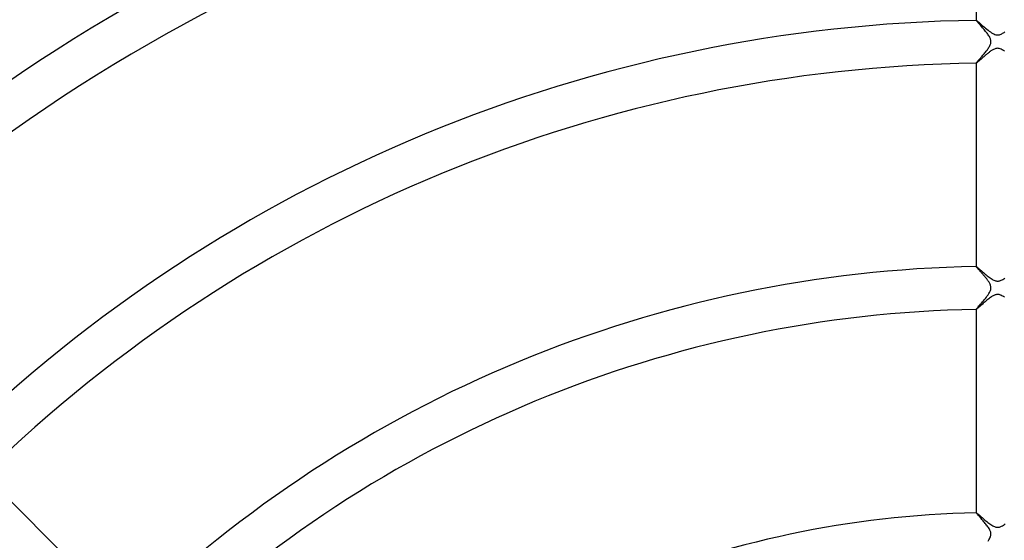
# Model space of a CAD drawing. Header units: millimetres. Extents: x -430 to 430, y -430 to 430.
# Tile 66 of 116: x -91 to 1, y 91 to 140. Entities that reach past the tile are written whole.
import ezdxf

# ---------------------------------------------------------------- set-up
doc = ezdxf.new("R2010")
doc.units = ezdxf.units.MM
doc.layers.add('HIDDEN', color=7, linetype='Continuous')
doc.layers.add('THICK', color=7, linetype='Continuous')

msp = doc.modelspace()

# ---------------------------------------------------------------- linework, layer by layer
at = {"layer": 'HIDDEN'}
for p, q in [((-2, 139.986), (-2, 139.983)), ((-2, 139.984), (-2, 139.985)), ((-2, 139.985), (-1.999, 139.985)), ((-2, 139.983), (-2, 139.984)), ((-1.995, 139.971), (-2, 139.983)), ((-1.999, 139.985), (-1.998, 139.986)), ((-1.999, 139.985), (-1.999, 139.985)), ((-1.998, 139.986), (-1.998, 139.986)), ((-1.98, 139.95), (-1.995, 139.971)), ((-1.957, 139.919), (-1.98, 139.95)), ((-1.925, 139.881), (-1.957, 139.919)), ((-1.886, 139.835), (-1.925, 139.881)), ((-1.841, 139.783), (-1.886, 139.835)), ((-1.79, 139.726), (-1.841, 139.783)), ((-1.735, 139.663), (-1.79, 139.726)), ((-1.675, 139.595), (-1.735, 139.663)), ((-1.612, 139.524), (-1.675, 139.595)), ((-1.545, 139.449), (-1.612, 139.524)), ((-1.477, 139.372), (-1.545, 139.449)), ((-1.408, 139.292), (-1.477, 139.372)), ((-1.337, 139.21), (-1.408, 139.292)), ((-1.266, 139.127), (-1.337, 139.21)), ((-1.195, 139.043), (-1.266, 139.127)), ((-1.125, 138.957), (-1.195, 139.043)), ((-1.057, 138.872), (-1.125, 138.957)), ((-0.992, 138.788), (-1.057, 138.872)), ((-0.93, 138.704), (-0.992, 138.788)), ((-0.872, 138.623), (-0.93, 138.704)), ((-0.82, 138.543), (-0.872, 138.623)), ((-0.773, 138.465), (-0.82, 138.543)), ((-0.733, 138.391), (-0.773, 138.465)), ((-0.7, 138.323), (-0.733, 138.391)), ((-0.675, 138.26), (-0.7, 138.323)), ((-0.655, 138.202), (-0.675, 138.26)), ((-0.641, 138.147), (-0.655, 138.202)), ((-0.631, 138.093), (-0.641, 138.147)), ((-0.626, 138.039), (-0.631, 138.093)), ((-1.079, 137.092), (-1.019, 137.168)), ((-1.019, 137.168), (-0.962, 137.244)), ((-0.962, 137.244), (-0.908, 137.32)), ((-0.908, 137.32), (-0.856, 137.396)), ((-0.856, 137.396), (-0.808, 137.471)), ((-0.808, 137.471), (-0.765, 137.544)), ((-0.765, 137.544), (-0.726, 137.617)), ((-0.726, 137.617), (-0.694, 137.687)), ((-0.694, 137.687), (-0.669, 137.753)), ((-0.669, 137.753), (-0.649, 137.816)), ((-0.649, 137.816), (-0.636, 137.875)), ((-0.636, 137.875), (-0.628, 137.931)), ((-0.628, 137.931), (-0.625, 137.985)), ((-0.625, 137.985), (-0.626, 138.039)), ((-1.843, 136.19), (-1.804, 136.236)), ((-1.804, 136.236), (-1.761, 136.286)), ((-1.761, 136.286), (-1.714, 136.339)), ((-1.714, 136.339), (-1.665, 136.396)), ((-1.665, 136.396), (-1.612, 136.457)), ((-1.612, 136.457), (-1.557, 136.52)), ((-1.557, 136.52), (-1.501, 136.585)), ((-1.501, 136.585), (-1.442, 136.653)), ((-1.442, 136.653), (-1.383, 136.723)), ((-1.383, 136.723), (-1.322, 136.794)), ((-1.322, 136.794), (-1.261, 136.867)), ((-1.261, 136.867), (-1.2, 136.941)), ((-1.2, 136.941), (-1.139, 137.016)), ((-1.139, 137.016), (-1.079, 137.092)), ((-2, 135.988), (-1.997, 135.995)), ((-2, 135.987), (-2, 135.988)), ((-2, 135.988), (-2, 135.985)), ((-2, 135.986), (-2, 135.987)), ((-1.999, 135.986), (-2, 135.986)), ((-1.998, 135.985), (-1.999, 135.986)), ((-1.999, 135.986), (-1.999, 135.986)), ((-1.998, 135.985), (-1.998, 135.985)), ((-1.997, 135.995), (-1.99, 136.008)), ((-1.99, 136.008), (-1.977, 136.026)), ((-1.977, 136.026), (-1.96, 136.049)), ((-1.96, 136.049), (-1.937, 136.077)), ((-1.937, 136.077), (-1.91, 136.11)), ((-1.91, 136.11), (-1.879, 136.148)), ((-1.879, 136.148), (-1.843, 136.19)), ((-2, 116.983), (-2, 116.98)), ((-2, 116.981), (-2, 116.982)), ((-2, 116.982), (-1.999, 116.982)), ((-2, 116.98), (-2, 116.981)), ((-1.998, 116.974), (-2, 116.98)), ((-1.999, 116.982), (-1.999, 116.983)), ((-1.999, 116.983), (-1.998, 116.983)), ((-1.998, 116.983), (-1.998, 116.983)), ((-1.992, 116.963), (-1.998, 116.974)), ((-1.981, 116.948), (-1.992, 116.963)), ((-1.967, 116.929), (-1.981, 116.948)), ((-1.949, 116.907), (-1.967, 116.929)), ((-1.928, 116.881), (-1.949, 116.907)), ((-1.903, 116.853), (-1.928, 116.881)), ((-1.876, 116.821), (-1.903, 116.853)), ((-1.846, 116.786), (-1.876, 116.821)), ((-1.813, 116.749), (-1.846, 116.786)), ((-1.778, 116.709), (-1.813, 116.749)), ((-1.741, 116.667), (-1.778, 116.709)), ((-1.702, 116.623), (-1.741, 116.667)), ((-1.661, 116.578), (-1.702, 116.623)), ((-1.619, 116.53), (-1.661, 116.578)), ((-1.575, 116.481), (-1.619, 116.53)), ((-1.53, 116.43), (-1.575, 116.481)), ((-1.485, 116.378), (-1.53, 116.43)), ((-1.438, 116.325), (-1.485, 116.378)), ((-1.391, 116.271), (-1.438, 116.325)), ((-1.343, 116.216), (-1.391, 116.271)), ((-1.295, 116.16), (-1.343, 116.216)), ((-1.248, 116.105), (-1.295, 116.16)), ((-1.201, 116.049), (-1.248, 116.105)), ((-1.155, 115.994), (-1.201, 116.049)), ((-1.11, 115.938), (-1.155, 115.994)), ((-1.067, 115.884), (-1.11, 115.938)), ((-1.024, 115.829), (-1.067, 115.884)), ((-0.983, 115.776), (-1.024, 115.829)), ((-0.944, 115.723), (-0.983, 115.776)), ((-0.906, 115.67), (-0.944, 115.723)), ((-0.87, 115.619), (-0.906, 115.67)), ((-0.836, 115.567), (-0.87, 115.619)), ((-0.801, 115.512), (-0.836, 115.567)), ((-0.766, 115.453), (-0.801, 115.512)), ((-0.732, 115.39), (-0.766, 115.453)), ((-0.701, 115.325), (-0.732, 115.39)), ((-0.674, 115.258), (-0.701, 115.325)), ((-0.652, 115.19), (-0.674, 115.258)), ((-0.636, 115.12), (-0.652, 115.19)), ((-0.627, 115.051), (-0.636, 115.12)), ((-0.625, 114.983), (-0.627, 115.051)), ((-1.141, 114.012), (-1.051, 114.126)), ((-1.051, 114.126), (-0.965, 114.24)), ((-0.965, 114.24), (-0.885, 114.353)), ((-0.885, 114.353), (-0.813, 114.463)), ((-0.813, 114.463), (-0.751, 114.57)), ((-0.751, 114.57), (-0.702, 114.67)), ((-0.702, 114.67), (-0.666, 114.76)), ((-0.666, 114.76), (-0.643, 114.842)), ((-0.643, 114.842), (-0.63, 114.914)), ((-0.63, 114.914), (-0.625, 114.983)), ((-1.865, 113.161), (-1.809, 113.227)), ((-1.809, 113.227), (-1.744, 113.302)), ((-1.744, 113.302), (-1.672, 113.385)), ((-1.672, 113.385), (-1.594, 113.476)), ((-1.594, 113.476), (-1.51, 113.573)), ((-1.51, 113.573), (-1.421, 113.677)), ((-1.421, 113.677), (-1.328, 113.786)), ((-1.328, 113.786), (-1.234, 113.898)), ((-1.234, 113.898), (-1.141, 114.012)), ((-2, 112.985), (-1.994, 112.998)), ((-2, 112.984), (-2, 112.985)), ((-2, 112.985), (-2, 112.982)), ((-2, 112.983), (-2, 112.984)), ((-1.999, 112.983), (-2, 112.983)), ((-1.998, 112.982), (-1.999, 112.983)), ((-1.999, 112.983), (-1.999, 112.983)), ((-1.998, 112.982), (-1.998, 112.982)), ((-1.994, 112.998), (-1.978, 113.022)), ((-1.978, 113.022), (-1.951, 113.058)), ((-1.951, 113.058), (-1.913, 113.104)), ((-1.913, 113.104), (-1.865, 113.161)), ((-2, 93.979), (-2, 93.976)), ((-2, 93.977), (-2, 93.978)), ((-2, 93.978), (-1.999, 93.978)), ((-2, 93.976), (-2, 93.977)), ((-1.997, 93.967), (-2, 93.976)), ((-1.999, 93.978), (-1.998, 93.979)), ((-1.999, 93.978), (-1.999, 93.978)), ((-1.998, 93.979), (-1.998, 93.979)), ((-1.987, 93.952), (-1.997, 93.967)), ((-1.971, 93.93), (-1.987, 93.952)), ((-1.948, 93.902), (-1.971, 93.93)), ((-1.92, 93.868), (-1.948, 93.902)), ((-1.886, 93.829), (-1.92, 93.868)), ((-1.848, 93.785), (-1.886, 93.829)), ((-1.805, 93.736), (-1.848, 93.785)), ((-1.758, 93.683), (-1.805, 93.736)), ((-1.707, 93.626), (-1.758, 93.683)), ((-1.652, 93.565), (-1.707, 93.626)), ((-1.595, 93.501), (-1.652, 93.565)), ((-1.536, 93.434), (-1.595, 93.501)), ((-1.474, 93.364), (-1.536, 93.434)), ((-1.411, 93.293), (-1.474, 93.364)), ((-1.347, 93.219), (-1.411, 93.293)), ((-1.282, 93.143), (-1.347, 93.219)), ((-1.217, 93.066), (-1.282, 93.143)), ((-1.152, 92.988), (-1.217, 93.066)), ((-1.088, 92.909), (-1.152, 92.988)), ((-1.026, 92.83), (-1.088, 92.909)), ((-0.965, 92.751), (-1.026, 92.83)), ((-0.908, 92.673), (-0.965, 92.751)), ((-0.854, 92.595), (-0.908, 92.673)), ((-0.804, 92.517), (-0.854, 92.595)), ((-0.76, 92.441), (-0.804, 92.517)), ((-0.721, 92.366), (-0.76, 92.441)), ((-0.688, 92.293), (-0.721, 92.366)), ((-0.662, 92.224), (-0.688, 92.293)), ((-0.644, 92.158), (-0.662, 92.224)), ((-0.632, 92.096), (-0.644, 92.158)), ((-0.626, 92.037), (-0.632, 92.096)), ((-0.625, 91.978), (-0.626, 92.037)), ((-0.893, 91.34), (-0.825, 91.443)), ((-0.825, 91.443), (-0.766, 91.542)), ((-0.766, 91.542), (-0.717, 91.636)), ((-0.717, 91.636), (-0.681, 91.72)), ((-0.681, 91.72), (-0.655, 91.795)), ((-0.655, 91.795), (-0.639, 91.86)), ((-0.639, 91.86), (-0.629, 91.919)), ((-0.629, 91.919), (-0.625, 91.978))]:
    msp.add_line(p, q, dxfattribs=at)
at = {"layer": 'THICK'}
for p, q in [((-2, 158.987), (-2, 139.986)), ((-1.998, 139.986), (-1.985, 139.981)), ((-1.985, 139.981), (-1.962, 139.965)), ((-1.962, 139.965), (-1.928, 139.939)), ((-1.928, 139.939), (-1.884, 139.904)), ((-1.884, 139.904), (-1.83, 139.859)), ((-1.83, 139.859), (-1.767, 139.805)), ((-1.767, 139.805), (-1.695, 139.744)), ((-1.695, 139.744), (-1.616, 139.675)), ((-1.616, 139.675), (-1.53, 139.6)), ((-1.53, 139.6), (-1.437, 139.52)), ((-1.437, 139.52), (-1.339, 139.435)), ((-1.339, 139.435), (-1.235, 139.347)), ((-1.235, 139.347), (-1.126, 139.255)), ((-1.126, 139.255), (-1.013, 139.163)), ((-1.013, 139.163), (-0.9, 139.073)), ((-0.9, 139.073), (-0.787, 138.986)), ((-0.787, 138.986), (-0.675, 138.904)), ((-0.675, 138.904), (-0.564, 138.83)), ((-0.564, 138.83), (-0.455, 138.765)), ((-0.455, 138.765), (-0.35, 138.711)), ((-0.35, 138.711), (-0.251, 138.671)), ((-0.251, 138.671), (-0.161, 138.644)), ((-0.161, 138.644), (-0.077, 138.629)), ((-0.077, 138.629), (0.002, 138.625)), ((0.002, 138.625), (0.081, 138.63)), ((0.081, 138.63), (0.161, 138.644)), ((0.161, 138.644), (0.24, 138.667)), ((0.24, 138.667), (0.319, 138.697)), ((0.319, 138.697), (0.395, 138.733)), ((0.395, 138.733), (0.469, 138.773)), ((0.469, 138.773), (0.54, 138.815)), ((0.54, 138.815), (0.607, 138.859)), ((0.607, 138.859), (0.671, 138.903)), ((-0.573, 137.161), (-0.63, 137.123)), ((-0.511, 137.2), (-0.573, 137.161)), ((-0.446, 137.239), (-0.511, 137.2)), ((-0.377, 137.275), (-0.446, 137.239)), ((-0.305, 137.308), (-0.377, 137.275)), ((-0.23, 137.336), (-0.305, 137.308)), ((-0.154, 137.358), (-0.23, 137.336)), ((-0.078, 137.371), (-0.154, 137.358)), ((-0.002, 137.375), (-0.078, 137.371)), ((0.073, 137.371), (-0.002, 137.375)), ((0.153, 137.358), (0.073, 137.371)), ((0.239, 137.333), (0.153, 137.358)), ((0.334, 137.295), (0.239, 137.333)), ((0.438, 137.243), (0.334, 137.295)), ((0.546, 137.179), (0.438, 137.243)), ((0.656, 137.105), (0.546, 137.179)), ((-1.723, 136.211), (-1.767, 136.172)), ((-1.677, 136.252), (-1.723, 136.211)), ((-1.628, 136.295), (-1.677, 136.252)), ((-1.577, 136.341), (-1.628, 136.295)), ((-1.523, 136.388), (-1.577, 136.341)), ((-1.468, 136.437), (-1.523, 136.388)), ((-1.411, 136.488), (-1.468, 136.437)), ((-1.353, 136.539), (-1.411, 136.488)), ((-1.293, 136.591), (-1.353, 136.539)), ((-1.232, 136.644), (-1.293, 136.591)), ((-1.17, 136.697), (-1.232, 136.644)), ((-1.109, 136.75), (-1.17, 136.697)), ((-1.047, 136.801), (-1.109, 136.75)), ((-0.986, 136.852), (-1.047, 136.801)), ((-0.925, 136.902), (-0.986, 136.852)), ((-0.864, 136.95), (-0.925, 136.902)), ((-0.804, 136.996), (-0.864, 136.95)), ((-0.745, 137.041), (-0.804, 136.996)), ((-0.687, 137.083), (-0.745, 137.041)), ((-0.63, 137.123), (-0.687, 137.083)), ((-2, 135.985), (-2, 116.983)), ((-1.99, 135.988), (-1.998, 135.985)), ((-1.977, 135.996), (-1.99, 135.988)), ((-1.959, 136.009), (-1.977, 135.996)), ((-1.937, 136.026), (-1.959, 136.009)), ((-1.911, 136.048), (-1.937, 136.026)), ((-1.88, 136.074), (-1.911, 136.048)), ((-1.846, 136.103), (-1.88, 136.074)), ((-1.808, 136.136), (-1.846, 136.103)), ((-1.767, 136.172), (-1.808, 136.136)), ((-1.998, 116.983), (-1.988, 116.98)), ((-1.988, 116.98), (-1.972, 116.97)), ((-1.972, 116.97), (-1.95, 116.954)), ((-1.95, 116.954), (-1.921, 116.931)), ((-1.921, 116.931), (-1.885, 116.902)), ((-1.885, 116.902), (-1.843, 116.867)), ((-1.843, 116.867), (-1.795, 116.827)), ((-1.795, 116.827), (-1.742, 116.781)), ((-1.742, 116.781), (-1.683, 116.731)), ((-1.683, 116.731), (-1.619, 116.676)), ((-1.619, 116.676), (-1.551, 116.617)), ((-1.551, 116.617), (-1.478, 116.554)), ((-1.478, 116.554), (-1.402, 116.488)), ((-1.402, 116.488), (-1.322, 116.419)), ((-1.322, 116.419), (-1.238, 116.348)), ((-1.238, 116.348), (-1.151, 116.275)), ((-1.151, 116.275), (-1.061, 116.201)), ((-1.061, 116.201), (-0.971, 116.128)), ((-0.971, 116.128), (-0.881, 116.057)), ((-0.881, 116.057), (-0.79, 115.987)), ((-0.79, 115.987), (-0.7, 115.922)), ((-0.7, 115.922), (-0.611, 115.86)), ((-0.611, 115.86), (-0.523, 115.804)), ((-0.523, 115.804), (-0.436, 115.755)), ((-0.436, 115.755), (-0.352, 115.712)), ((-0.352, 115.712), (-0.272, 115.678)), ((-0.272, 115.678), (-0.197, 115.653)), ((-0.197, 115.653), (-0.127, 115.637)), ((-0.127, 115.637), (-0.06, 115.627)), ((-0.06, 115.627), (0.004, 115.625)), ((0.004, 115.625), (0.069, 115.628)), ((0.069, 115.628), (0.133, 115.638)), ((0.133, 115.638), (0.197, 115.653)), ((0.197, 115.653), (0.265, 115.675)), ((0.265, 115.675), (0.336, 115.705)), ((0.336, 115.705), (0.413, 115.742)), ((0.413, 115.742), (0.496, 115.789)), ((0.496, 115.789), (0.583, 115.842)), ((0.583, 115.842), (0.672, 115.903)), ((-0.587, 114.152), (-0.668, 114.097)), ((-0.508, 114.202), (-0.587, 114.152)), ((-0.432, 114.246), (-0.508, 114.202)), ((-0.361, 114.283), (-0.432, 114.246)), ((-0.294, 114.312), (-0.361, 114.283)), ((-0.231, 114.336), (-0.294, 114.312)), ((-0.171, 114.353), (-0.231, 114.336)), ((-0.112, 114.366), (-0.171, 114.353)), ((-0.053, 114.373), (-0.112, 114.366)), ((0.007, 114.375), (-0.053, 114.373)), ((0.067, 114.372), (0.007, 114.375)), ((0.128, 114.363), (0.067, 114.372)), ((0.193, 114.348), (0.128, 114.363)), ((0.26, 114.326), (0.193, 114.348)), ((0.331, 114.297), (0.26, 114.326)), ((0.405, 114.261), (0.331, 114.297)), ((0.48, 114.219), (0.405, 114.261)), ((0.556, 114.173), (0.48, 114.219)), ((0.633, 114.121), (0.556, 114.173)), ((-1.694, 113.234), (-1.754, 113.181)), ((-1.63, 113.291), (-1.694, 113.234)), ((-1.562, 113.352), (-1.63, 113.291)), ((-1.491, 113.416), (-1.562, 113.352)), ((-1.416, 113.482), (-1.491, 113.416)), ((-1.339, 113.55), (-1.416, 113.482)), ((-1.259, 113.62), (-1.339, 113.55)), ((-1.176, 113.691), (-1.259, 113.62)), ((-1.092, 113.763), (-1.176, 113.691)), ((-1.006, 113.835), (-1.092, 113.763)), ((-0.92, 113.905), (-1.006, 113.835)), ((-0.834, 113.972), (-0.92, 113.905)), ((-0.75, 114.036), (-0.834, 113.972)), ((-0.668, 114.097), (-0.75, 114.036)), ((-2, 112.982), (-2, 93.979)), ((-1.986, 112.987), (-1.998, 112.982)), ((-1.966, 113.001), (-1.986, 112.987)), ((-1.938, 113.023), (-1.966, 113.001)), ((-1.901, 113.053), (-1.938, 113.023)), ((-1.858, 113.09), (-1.901, 113.053)), ((-1.809, 113.133), (-1.858, 113.09)), ((-1.754, 113.181), (-1.809, 113.133)), ((-81.305, 84.134), (-94.742, 97.57)), ((-1.998, 93.979), (-1.986, 93.974)), ((-1.986, 93.974), (-1.965, 93.961)), ((-1.965, 93.961), (-1.936, 93.939)), ((-1.936, 93.939), (-1.898, 93.909)), ((-1.898, 93.909), (-1.852, 93.871)), ((-1.852, 93.871), (-1.799, 93.827)), ((-1.799, 93.827), (-1.74, 93.777)), ((-1.74, 93.777), (-1.674, 93.721)), ((-1.674, 93.721), (-1.603, 93.66)), ((-1.603, 93.66), (-1.528, 93.594)), ((-1.528, 93.594), (-1.448, 93.526)), ((-1.448, 93.526), (-1.364, 93.454)), ((-1.364, 93.454), (-1.276, 93.379)), ((-1.276, 93.379), (-1.186, 93.303)), ((-1.186, 93.303), (-1.093, 93.226)), ((-1.093, 93.226), (-1, 93.15)), ((-1, 93.15), (-0.906, 93.076)), ((-0.906, 93.076), (-0.813, 93.004)), ((-0.813, 93.004), (-0.721, 92.937)), ((-0.721, 92.937), (-0.631, 92.873)), ((-0.631, 92.873), (-0.541, 92.816)), ((-0.541, 92.816), (-0.455, 92.765)), ((-0.455, 92.765), (-0.371, 92.721)), ((-0.371, 92.721), (-0.293, 92.686)), ((-0.293, 92.686), (-0.223, 92.661)), ((-0.223, 92.661), (-0.158, 92.643)), ((-0.158, 92.643), (-0.1, 92.632)), ((-0.1, 92.632), (-0.045, 92.626)), ((-0.045, 92.626), (0.009, 92.625)), ((0.009, 92.625), (0.063, 92.627)), ((0.063, 92.627), (0.116, 92.635)), ((0.116, 92.635), (0.169, 92.646)), ((0.169, 92.646), (0.227, 92.662)), ((0.227, 92.662), (0.291, 92.686)), ((0.291, 92.686), (0.364, 92.718)), ((0.364, 92.718), (0.446, 92.76)), ((0.446, 92.76), (0.534, 92.811)), ((0.534, 92.811), (0.624, 92.869)), ((0.624, 92.869), (0.715, 92.932))]:
    msp.add_line(p, q, dxfattribs=at)
for radius, start, end in [(186, 90.61534, 134.38467), (182, 90.62886, 134.37115), (163, 90.70214, 134.29787), (159, 90.71985, 134.28017), (140, 90.81753, 134.18248), (136, 90.84154, 134.15841), (117, 90.97825, 134.02176), (113, 91.01286, 133.98715), (94, 91.21763, 133.78238)]:
    msp.add_arc((0, 0), radius, start, end, dxfattribs=at)

doc.saveas('drawing.dxf')
